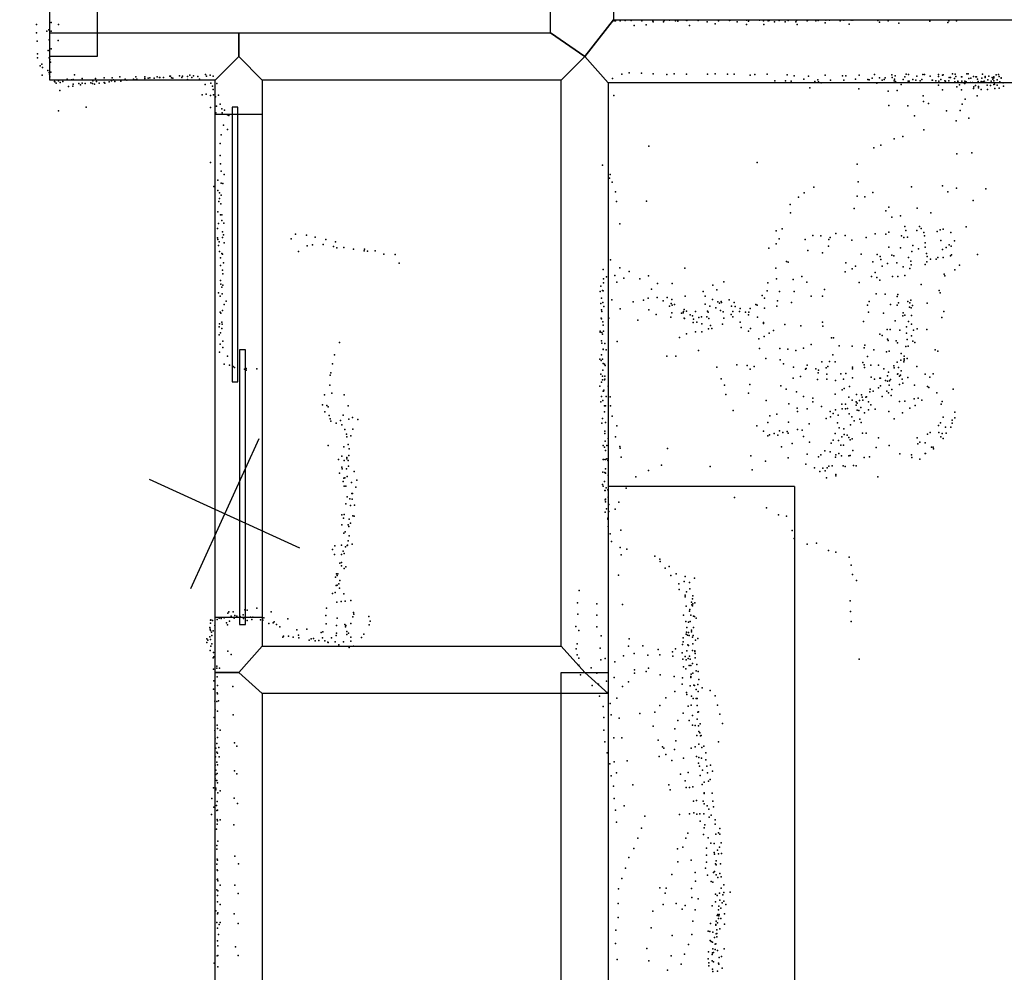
# Model space of a CAD drawing. Header units: millimetres. Extents: x 7160 to 53956, y -61034 to -3815.
# Tile 21 of 36: x 19358 to 21743, y -30019 to -27711. Entities that reach past the tile are written whole.
import ezdxf

# ---------------------------------------------------------------- set-up
doc = ezdxf.new("R2010")
doc.units = ezdxf.units.MM
for name, color, linetype in [('DOORS', 7, 'Continuous'), ('P', 9, 'Continuous'), ('PANOS', 10, 'Continuous'), ('ROOMS', 1, 'Continuous'), ('STRUCTS', 4, 'Continuous'), ('WALLS', 3, 'Continuous')]:
    doc.layers.add(name, color=color, linetype=linetype)

# ---------------------------------------------------------------- blocks, each defined once
blk = doc.blocks.new('5-Sliding_43')
for points in [[(-894.902, 22.9697), (55.0191, 22.9697), (55.0191, 2.96966), (-894.902, 2.96966), (-894.902, 22.9697)], [(-55.0675, -2.95703), (894.987, -2.95703), (894.987, -22.957), (-55.0675, -22.957), (-55.0675, -2.95703)]]:
    blk.add_lwpolyline(points)

msp = doc.modelspace()

# ---------------------------------------------------------------- linework, layer by layer
at = {"layer": 'DOORS'}
msp.add_lwpolyline([(19831, -29159.4), (19831, -27940.2), (19945.3, -27940.2), (19945.3, -29159.4), (19831, -29159.4)], dxfattribs=at)
at = {"layer": 'P'}
for p in [(20798, -27714), (20801, -27714), (20812, -27714), (20824, -27713), (20839, -27713), (20865, -27713), (20865, -27714), (20919, -27713), (20932, -27712), (20946, -27713), (20946, -27714), (20972, -27712), (20974, -27713), (21001, -27713), (21050, -27714), (21077, -27713), (21079, -27712), (21118, -27712), (21150, -27712), (21159, -27714), (21171, -27714), (21173, -27713), (21197, -27713), (21219, -27713), (21239, -27713), (21265, -27714), (21266, -27713), (21286, -27714), (21292, -27713), (21310, -27712), (21319, -27712), (21345, -27714), (21354, -27712), (21372, -27712), (21376, -27712), (21436, -27713), (21461, -27714), (21608, -27714), (21627, -27714), (19398, -27723), (19428, -27736), (19434, -27718), (19452, -27723), (20846, -27725), (20875, -27724), (20891, -27715), (20892, -27716), (20917, -27716), (20952, -27715), (20980, -27725), (21023, -27716), (21042, -27721), (21096, -27716), (21118, -27723), (21123, -27715), (21160, -27723), (21186, -27716), (21212, -27716), (21238, -27716), (21241, -27723), (21309, -27719), (21367, -27722), (21440, -27717), (21487, -27720), (21562, -27715), (21606, -27718), (19398, -27743), (19423, -27739), (19429, -27760), (19434, -27739), (19451, -27762), (19400, -27763), (19434, -27782), (19401, -27794), (19401, -27804), (19427, -27786), (19429, -27804), (19431, -27808), (19407, -27823), (19411, -27819), (19413, -27827), (19432, -27814), (19412, -27846), (19426, -27834), (19429, -27839), (19430, -27843), (19431, -27850), (19433, -27838), (19473, -27855), (19483, -27857), (19487, -27856), (19490, -27845), (19509, -27854), (19541, -27854), (19562, -27852), (19582, -27852), (19585, -27857), (19600, -27850), (19613, -27855), (19633, -27855), (19637, -27857), (19639, -27850), (19641, -27855), (19661, -27850), (19661, -27854), (19669, -27853), (19673, -27852), (19683, -27853), (19691, -27850), (19696, -27851), (19697, -27851), (19706, -27851), (19721, -27848), (19723, -27848), (19725, -27852), (19729, -27853), (19745, -27847), (19750, -27851), (19752, -27848), (19764, -27849), (19764, -27856), (19770, -27846), (19775, -27851), (19779, -27847), (19789, -27849), (19793, -27855), (19808, -27844), (19810, -27848), (19819, -27846), (19826, -27848), (20794, -27854), (20816, -27843), (20834, -27840), (20864, -27841), (20892, -27842), (20925, -27844), (20943, -27842), (20973, -27843), (21024, -27843), (21042, -27842), (21072, -27843), (21088, -27843), (21127, -27846), (21138, -27844), (21168, -27843), (21217, -27845), (21234, -27847), (21257, -27855), (21268, -27848), (21291, -27857), (21309, -27846), (21351, -27847), (21359, -27847), (21382, -27855), (21391, -27846), (21412, -27856), (21415, -27857), (21423, -27853), (21428, -27844), (21440, -27852), (21452, -27856), (21454, -27852), (21470, -27845), (21471, -27851), (21477, -27855), (21478, -27847), (21498, -27856), (21502, -27850), (21505, -27843), (21511, -27844), (21521, -27856), (21531, -27848), (21543, -27856), (21545, -27844), (21549, -27844), (21563, -27848), (21583, -27844), (21583, -27849), (21589, -27856), (21593, -27846), (21595, -27845), (21609, -27851), (21612, -27851), (21617, -27842), (21622, -27854), (21624, -27843), (21625, -27849), (21639, -27850), (21640, -27850), (21652, -27842), (21655, -27842), (21657, -27854), (21662, -27853), (21668, -27849), (21674, -27850), (21675, -27850), (21678, -27855), (21688, -27853), (21690, -27843), (21696, -27849), (21696, -27851), (21703, -27857), (21705, -27848), (21713, -27851), (21715, -27855), (21717, -27850), (21717, -27851), (21717, -27852), (21723, -27845), (21725, -27857), (21729, -27844), (21730, -27849), (21735, -27852), (21735, -27853), (19442, -27861), (19443, -27862), (19446, -27865), (19452, -27859), (19456, -27863), (19462, -27861), (19476, -27873), (19486, -27872), (19487, -27867), (19501, -27866), (19505, -27869), (19509, -27865), (19516, -27866), (19530, -27864), (19534, -27866), (19535, -27859), (19539, -27867), (19544, -27861), (19550, -27865), (19562, -27863), (19564, -27865), (19574, -27862), (19580, -27859), (19588, -27861), (19603, -27860), (19617, -27858), (19807, -27868), (19821, -27865), (19825, -27872), (19826, -27880), (19835, -27866), (21187, -27859), (21213, -27859), (21226, -27860), (21272, -27876), (21284, -27861), (21293, -27862), (21299, -27864), (21322, -27858), (21354, -27858), (21390, -27879), (21434, -27865), (21447, -27858), (21476, -27859), (21479, -27861), (21493, -27868), (21510, -27860), (21512, -27860), (21528, -27858), (21539, -27859), (21568, -27858), (21569, -27858), (21577, -27859), (21583, -27870), (21584, -27860), (21593, -27881), (21599, -27859), (21600, -27860), (21608, -27859), (21623, -27862), (21628, -27874), (21630, -27860), (21630, -27861), (21632, -27863), (21634, -27869), (21639, -27881), (21640, -27860), (21646, -27866), (21647, -27860), (21647, -27866), (21650, -27862), (21661, -27863), (21666, -27863), (21668, -27878), (21669, -27874), (21673, -27871), (21679, -27861), (21680, -27873), (21680, -27876), (21687, -27861), (21687, -27880), (21691, -27862), (21694, -27860), (21698, -27863), (21701, -27870), (21702, -27880), (21709, -27871), (21711, -27860), (21717, -27859), (21717, -27868), (21719, -27867), (21720, -27878), (21725, -27870), (21730, -27877), (21732, -27862), (21740, -27864), (21741, -27872), (19455, -27883), (19800, -27893), (19809, -27892), (19820, -27895), (19827, -27893), (19832, -27898), (19839, -27894), (20797, -27895), (21461, -27884), (21483, -27883), (21546, -27896), (21648, -27904), (21677, -27896), (19519, -27923), (19820, -27924), (19834, -27921), (19843, -27916), (19847, -27927), (21463, -27919), (21509, -27920), (21547, -27909), (21559, -27914), (21641, -27916), (19452, -27932), (19833, -27937), (19848, -27937), (19854, -27930), (19861, -27942), (19864, -27943), (21525, -27944), (21603, -27932), (21636, -27931), (21657, -27950), (19851, -27967), (21626, -27956), (19846, -27990), (19861, -27977), (21476, -28000), (21497, -27994), (21548, -27978), (19843, -28011), (20882, -28018), (21427, -28022), (21444, -28015), (19843, -28040), (21628, -28036), (21664, -28034), (19820, -28057), (19844, -28060), (20769, -28064), (21144, -28057), (21386, -28061), (19846, -28078), (19853, -28086), (20786, -28095), (20788, -28086), (19828, -28115), (19838, -28100), (19846, -28107), (19850, -28108), (20793, -28105), (21281, -28117), (21389, -28104), (21518, -28116), (21593, -28114), (21627, -28119), (19838, -28125), (19842, -28131), (19846, -28136), (20801, -28128), (21244, -28141), (21258, -28131), (21386, -28139), (21405, -28140), (21424, -28130), (21606, -28128), (21698, -28121), (19840, -28152), (19842, -28144), (19845, -28157), (20803, -28152), (20876, -28151), (21224, -28159), (21463, -28165), (21667, -28149), (19838, -28177), (19844, -28184), (19847, -28184), (21225, -28179), (21379, -28169), (21456, -28174), (21470, -28190), (21491, -28186), (21532, -28168), (21565, -28179), (19839, -28205), (19847, -28198), (19852, -28204), (20811, -28206), (21502, -28212), (21537, -28212), (21650, -28213), (19837, -28217), (19849, -28225), (19849, -28239), (19851, -28232), (20026, -28231), (20052, -28233), (20073, -28238), (21190, -28223), (21205, -28218), (21279, -28234), (21298, -28235), (21321, -28239), (21335, -28229), (21357, -28234), (21408, -28239), (21430, -28230), (21456, -28231), (21463, -28226), (21494, -28235), (21499, -28239), (21504, -28222), (21508, -28238), (21531, -28222), (21541, -28217), (21548, -28227), (21549, -28235), (21580, -28224), (21587, -28220), (21595, -28219), (21613, -28227), (19837, -28240), (19838, -28244), (19839, -28258), (19841, -28249), (19853, -28252), (20015, -28242), (20054, -28259), (20067, -28257), (20093, -28256), (20099, -28244), (20118, -28261), (20123, -28249), (21190, -28254), (21197, -28242), (21260, -28244), (21317, -28260), (21318, -28244), (21373, -28245), (21463, -28262), (21521, -28258), (21551, -28252), (21551, -28262), (21589, -28246), (21609, -28257), (21614, -28260), (21622, -28247), (19842, -28273), (19847, -28278), (19849, -28279), (20033, -28273), (20126, -28264), (20143, -28263), (20166, -28267), (20192, -28271), (20193, -28267), (20200, -28272), (20219, -28271), (20240, -28279), (20267, -28280), (21172, -28265), (21267, -28270), (21302, -28276), (21396, -28279), (21435, -28280), (21442, -28285), (21470, -28282), (21475, -28283), (21491, -28264), (21519, -28273), (21535, -28266), (21554, -28278), (21556, -28285), (21593, -28268), (21602, -28263), (21612, -28283), (21615, -28281), (21678, -28280), (19844, -28288), (19844, -28307), (19851, -28300), (20277, -28301), (20789, -28293), (21215, -28297), (21219, -28299), (21359, -28300), (21382, -28308), (21424, -28298), (21444, -28292), (21447, -28308), (21460, -28302), (21482, -28300), (21498, -28310), (21511, -28287), (21516, -28296), (21517, -28305), (21551, -28304), (21555, -28298), (21564, -28291), (21578, -28291), (21582, -28287), (21595, -28287), (21634, -28306), (19849, -28318), (19850, -28327), (20771, -28316), (20779, -28334), (20799, -28331), (20811, -28312), (20834, -28321), (20881, -28332), (20969, -28313), (21189, -28313), (21252, -28333), (21357, -28322), (21374, -28315), (21421, -28333), (21430, -28324), (21472, -28333), (21485, -28333), (21502, -28331), (21514, -28314), (21597, -28328), (21599, -28332), (21623, -28317), (19844, -28343), (19845, -28352), (19850, -28354), (20765, -28357), (20772, -28339), (20772, -28349), (20804, -28347), (20821, -28337), (20860, -28339), (20903, -28350), (20938, -28350), (21037, -28354), (21063, -28346), (21170, -28349), (21191, -28339), (21231, -28341), (21264, -28347), (21391, -28348), (21434, -28336), (21441, -28342), (21541, -28353), (19839, -28373), (19843, -28381), (19847, -28359), (19848, -28375), (20764, -28370), (20769, -28367), (20771, -28368), (20888, -28364), (20970, -28381), (21013, -28370), (21018, -28381), (21046, -28366), (21156, -28379), (21168, -28368), (21198, -28370), (21234, -28370), (21275, -28381), (21302, -28381), (21307, -28365), (21432, -28375), (21454, -28376), (21483, -28382), (21485, -28377), (21585, -28367), (21587, -28373), (19853, -28401), (19858, -28393), (20765, -28399), (20767, -28386), (20770, -28396), (20773, -28406), (20792, -28390), (20844, -28395), (20869, -28391), (20880, -28386), (20902, -28384), (20916, -28392), (20926, -28384), (20932, -28405), (20936, -28399), (20937, -28389), (20938, -28403), (20944, -28401), (21018, -28400), (21029, -28405), (21036, -28389), (21049, -28395), (21053, -28398), (21057, -28394), (21058, -28396), (21076, -28390), (21082, -28405), (21088, -28396), (21091, -28406), (21141, -28401), (21144, -28403), (21162, -28386), (21192, -28405), (21193, -28392), (21227, -28396), (21411, -28403), (21415, -28394), (21467, -28401), (21483, -28403), (21486, -28397), (21509, -28394), (21514, -28397), (21516, -28391), (21520, -28404), (21556, -28398), (19843, -28420), (19845, -28422), (19849, -28416), (20767, -28414), (20768, -28418), (20812, -28412), (20882, -28414), (20899, -28425), (20937, -28421), (20961, -28422), (20965, -28421), (20966, -28418), (20967, -28413), (20973, -28417), (20982, -28426), (20987, -28429), (20995, -28418), (21024, -28417), (21025, -28420), (21044, -28409), (21055, -28416), (21062, -28419), (21081, -28425), (21085, -28418), (21101, -28418), (21103, -28411), (21116, -28420), (21123, -28426), (21124, -28420), (21127, -28411), (21162, -28410), (21414, -28420), (21450, -28422), (21497, -28429), (21498, -28421), (21502, -28427), (21513, -28408), (21517, -28409), (21518, -28428), (21596, -28418), (19842, -28448), (19847, -28444), (19848, -28449), (20766, -28434), (20767, -28436), (20770, -28443), (20771, -28451), (20785, -28434), (20855, -28439), (20935, -28432), (20967, -28434), (20968, -28435), (20989, -28445), (20990, -28437), (20998, -28444), (20998, -28444), (21003, -28433), (21009, -28431), (21010, -28448), (21022, -28431), (21027, -28435), (21031, -28452), (21060, -28449), (21063, -28434), (21085, -28431), (21103, -28444), (21145, -28432), (21159, -28445), (21159, -28447), (21211, -28450), (21250, -28453), (21302, -28444), (21402, -28442), (21478, -28441), (21511, -28442), (21518, -28449), (21591, -28433), (19841, -28455), (19841, -28475), (19844, -28470), (19847, -28459), (20764, -28466), (20764, -28468), (20768, -28469), (20769, -28473), (20772, -28466), (20973, -28472), (20995, -28467), (21010, -28467), (21026, -28460), (21034, -28459), (21105, -28457), (21123, -28466), (21128, -28459), (21173, -28471), (21184, -28464), (21303, -28454), (21441, -28473), (21447, -28476), (21459, -28462), (21466, -28462), (21490, -28463), (21506, -28455), (21506, -28471), (21518, -28477), (21523, -28463), (21532, -28460), (21555, -28462), (19843, -28497), (19850, -28490), (20132, -28493), (20767, -28489), (20768, -28495), (20775, -28496), (20805, -28491), (20956, -28481), (21148, -28484), (21161, -28479), (21275, -28498), (21324, -28482), (21329, -28482), (21343, -28501), (21405, -28500), (21460, -28485), (21461, -28488), (21481, -28489), (21484, -28494), (21507, -28486), (21521, -28490), (21526, -28493), (19842, -28517), (19850, -28505), (20120, -28523), (20767, -28523), (20771, -28509), (20771, -28510), (20778, -28511), (21002, -28513), (21150, -28508), (21199, -28508), (21218, -28509), (21238, -28513), (21256, -28507), (21327, -28523), (21374, -28502), (21403, -28506), (21427, -28511), (21457, -28516), (21464, -28514), (21493, -28520), (21504, -28503), (21510, -28502), (21575, -28511), (21582, -28514), (19853, -28546), (19861, -28526), (19866, -28548), (20115, -28545), (20763, -28534), (20766, -28537), (20769, -28534), (20771, -28544), (20774, -28546), (20776, -28549), (20925, -28526), (20947, -28526), (21095, -28547), (21120, -28549), (21165, -28532), (21200, -28535), (21208, -28545), (21265, -28548), (21301, -28540), (21319, -28539), (21333, -28540), (21400, -28542), (21403, -28547), (21411, -28527), (21419, -28548), (21438, -28548), (21483, -28541), (21492, -28536), (21499, -28540), (21500, -28526), (21500, -28533), (21500, -28536), (21507, -28532), (19875, -28551), (19878, -28554), (19902, -28558), (19906, -28556), (19906, -28560), (19932, -28557), (20110, -28572), (20111, -28567), (20765, -28570), (20770, -28560), (21046, -28553), (21127, -28558), (21137, -28551), (21232, -28553), (21261, -28558), (21263, -28556), (21286, -28557), (21292, -28567), (21293, -28560), (21311, -28555), (21313, -28570), (21315, -28551), (21347, -28569), (21359, -28568), (21375, -28553), (21375, -28557), (21404, -28554), (21451, -28557), (21462, -28565), (21475, -28550), (21476, -28555), (21484, -28570), (21485, -28569), (21486, -28554), (21491, -28572), (21493, -28562), (21531, -28551), (21551, -28570), (21570, -28569), (20767, -28589), (20769, -28575), (20769, -28584), (20774, -28584), (20775, -28575), (20775, -28582), (21057, -28581), (21126, -28595), (21231, -28580), (21249, -28576), (21290, -28583), (21313, -28582), (21334, -28585), (21353, -28582), (21375, -28579), (21420, -28577), (21428, -28582), (21441, -28580), (21443, -28580), (21455, -28585), (21460, -28574), (21460, -28587), (21465, -28586), (21467, -28583), (21489, -28575), (21489, -28595), (21495, -28582), (21497, -28592), (21509, -28578), (21562, -28577), (20096, -28620), (20109, -28597), (20114, -28616), (20144, -28620), (20763, -28599), (20771, -28611), (20772, -28611), (20773, -28609), (20783, -28599), (21065, -28597), (21068, -28619), (21123, -28616), (21201, -28598), (21214, -28606), (21239, -28613), (21333, -28618), (21350, -28608), (21355, -28605), (21368, -28600), (21385, -28619), (21397, -28620), (21417, -28613), (21418, -28606), (21425, -28611), (21438, -28603), (21443, -28598), (21458, -28611), (21462, -28615), (21464, -28597), (21470, -28607), (21525, -28597), (21557, -28600), (21560, -28602), (21579, -28615), (21619, -28606), (20091, -28644), (20765, -28637), (20767, -28624), (20770, -28634), (20778, -28624), (20788, -28625), (21166, -28634), (21221, -28642), (21256, -28624), (21279, -28628), (21279, -28637), (21349, -28643), (21358, -28643), (21366, -28626), (21374, -28633), (21384, -28637), (21386, -28640), (21392, -28634), (21398, -28626), (21400, -28633), (21407, -28626), (21409, -28625), (21414, -28637), (21419, -28644), (21447, -28624), (21469, -28622), (21489, -28636), (21502, -28635), (21524, -28630), (21534, -28628), (21543, -28633), (21590, -28643), (21592, -28636), (20097, -28661), (20102, -28646), (20105, -28649), (20153, -28647), (20774, -28647), (20774, -28661), (20777, -28647), (20789, -28647), (21086, -28658), (21192, -28667), (21241, -28652), (21242, -28660), (21265, -28654), (21300, -28648), (21321, -28660), (21328, -28665), (21334, -28656), (21350, -28654), (21358, -28654), (21363, -28653), (21367, -28666), (21384, -28645), (21386, -28657), (21390, -28658), (21395, -28651), (21404, -28664), (21414, -28656), (21430, -28655), (21463, -28660), (21496, -28664), (21514, -28652), (21527, -28646), (21623, -28662), (20107, -28670), (20110, -28678), (20111, -28684), (20124, -28689), (20135, -28682), (20141, -28669), (20155, -28679), (20164, -28675), (20177, -28680), (20768, -28689), (20769, -28677), (20769, -28677), (20777, -28687), (20793, -28672), (21170, -28687), (21175, -28671), (21220, -28686), (21270, -28690), (21311, -28677), (21322, -28673), (21339, -28688), (21340, -28669), (21373, -28673), (21379, -28683), (21393, -28679), (21396, -28687), (21476, -28678), (21588, -28688), (21595, -28674), (21616, -28681), (21616, -28689), (21623, -28676), (20138, -28693), (20145, -28704), (20149, -28715), (20165, -28703), (20775, -28708), (20775, -28714), (20804, -28695), (21143, -28695), (21159, -28708), (21185, -28714), (21198, -28707), (21206, -28711), (21217, -28709), (21219, -28713), (21242, -28704), (21253, -28706), (21333, -28714), (21343, -28700), (21354, -28702), (21355, -28716), (21370, -28693), (21399, -28713), (21408, -28713), (21557, -28715), (21563, -28711), (21583, -28694), (21584, -28711), (21592, -28714), (21600, -28698), (21602, -28713), (21613, -28698), (20150, -28722), (20160, -28719), (20776, -28732), (20783, -28726), (20801, -28722), (21170, -28719), (21174, -28717), (21194, -28718), (21229, -28738), (21256, -28721), (21271, -28735), (21323, -28737), (21328, -28730), (21341, -28731), (21349, -28722), (21362, -28718), (21366, -28723), (21369, -28729), (21374, -28727), (21438, -28724), (21532, -28724), (21533, -28739), (21538, -28735), (21551, -28736), (21589, -28722), (21595, -28726), (20105, -28743), (20143, -28746), (20153, -28740), (20156, -28751), (20771, -28743), (20774, -28747), (20777, -28755), (20780, -28743), (20811, -28745), (20812, -28749), (20927, -28750), (21203, -28746), (21308, -28756), (21321, -28758), (21342, -28762), (21347, -28742), (21353, -28742), (21376, -28755), (21432, -28748), (21464, -28743), (21490, -28763), (21551, -28762), (21552, -28762), (21566, -28747), (21570, -28747), (21571, -28751), (20130, -28777), (20138, -28769), (20144, -28779), (20150, -28772), (20150, -28775), (20153, -28779), (20155, -28767), (20771, -28777), (20773, -28777), (20777, -28777), (20780, -28775), (20782, -28779), (20815, -28771), (21129, -28768), (21164, -28781), (21219, -28773), (21265, -28764), (21293, -28770), (21298, -28765), (21334, -28771), (21335, -28765), (21348, -28768), (21366, -28768), (21369, -28767), (21403, -28772), (21416, -28770), (21518, -28765), (21519, -28772), (21538, -28776), (20132, -28810), (20138, -28795), (20139, -28799), (20149, -28799), (20154, -28793), (20168, -28806), (20770, -28807), (20775, -28808), (20777, -28799), (20777, -28810), (20881, -28803), (20912, -28790), (21030, -28794), (21132, -28802), (21262, -28788), (21283, -28797), (21296, -28806), (21303, -28798), (21309, -28804), (21314, -28797), (21318, -28793), (21326, -28792), (21352, -28792), (21357, -28794), (21377, -28791), (21384, -28792), (20141, -28830), (20143, -28822), (20145, -28821), (20151, -28818), (20161, -28832), (20174, -28827), (20774, -28830), (20783, -28815), (20850, -28819), (21312, -28821), (21335, -28813), (21335, -28816), (21436, -28819), (20144, -28841), (20148, -28841), (20162, -28859), (20164, -28859), (20172, -28844), (20769, -28837), (20771, -28841), (20775, -28852), (20776, -28852), (20778, -28845), (20782, -28850), (20827, -28846), (20151, -28867), (20157, -28872), (20163, -28873), (20776, -28874), (20777, -28873), (20777, -28879), (20783, -28868), (20809, -28880), (21089, -28869), (20148, -28884), (20159, -28888), (20169, -28887), (20776, -28904), (20779, -28896), (20785, -28886), (20785, -28903), (20800, -28897), (21167, -28894), (20138, -28911), (20142, -28919), (20144, -28910), (20156, -28921), (20165, -28913), (20168, -28914), (20782, -28919), (20782, -28921), (21196, -28911), (21215, -28914), (20138, -28935), (20146, -28952), (20153, -28935), (20155, -28939), (20159, -28931), (20783, -28939), (20814, -28948), (21229, -28949), (20143, -28955), (20153, -28974), (20156, -28962), (20788, -28957), (20791, -28975), (21234, -28968), (20115, -28995), (20121, -28986), (20137, -28984), (20141, -28999), (20147, -28988), (20151, -28985), (20152, -28984), (20163, -28982), (20812, -28990), (20828, -28994), (21265, -28982), (21288, -28979), (21317, -28997), (21335, -29001), (20120, -29007), (20137, -29007), (20137, -29026), (20144, -29004), (20815, -29008), (20896, -29011), (20908, -29018), (20909, -29024), (21367, -29013), (20133, -29028), (20137, -29034), (20144, -29041), (20148, -29037), (20921, -29040), (20931, -29036), (21372, -29033), (20123, -29062), (20125, -29054), (20127, -29058), (20128, -29054), (20133, -29070), (20808, -29057), (20935, -29058), (20948, -29054), (20967, -29072), (20970, -29060), (20992, -29064), (21375, -29055), (21385, -29070), (20124, -29082), (20127, -29081), (20131, -29078), (20132, -29088), (20713, -29094), (20954, -29078), (20955, -29092), (20973, -29097), (20980, -29075), (20981, -29090), (20115, -29101), (20122, -29099), (20136, -29121), (20143, -29102), (20146, -29120), (20160, -29118), (20970, -29105), (20970, -29109), (20987, -29114), (20988, -29107), (21369, -29119), (19903, -29141), (19909, -29142), (19932, -29137), (20101, -29137), (20126, -29122), (20709, -29124), (20756, -29126), (20818, -29128), (20972, -29132), (20980, -29144), (20981, -29140), (20985, -29122), (20986, -29129), (20987, -29131), (20988, -29126), (20993, -29124), (21370, -29145), (19820, -29166), (19821, -29165), (19825, -29167), (19836, -29164), (19841, -29161), (19846, -29162), (19853, -29160), (19862, -29149), (19864, -29146), (19866, -29168), (19870, -29156), (19875, -29146), (19877, -29161), (19879, -29155), (19884, -29156), (19892, -29157), (19899, -29153), (19900, -29162), (19909, -29167), (19917, -29159), (19920, -29164), (19922, -29159), (19941, -29165), (19947, -29166), (19949, -29160), (19967, -29146), (20007, -29163), (20099, -29155), (20127, -29161), (20165, -29158), (20166, -29147), (20167, -29151), (20203, -29157), (20207, -29168), (20710, -29151), (20756, -29154), (20966, -29154), (20971, -29169), (20982, -29169), (20983, -29154), (20990, -29156), (20992, -29157), (20996, -29161), (21372, -29169), (19818, -29184), (19819, -29188), (19820, -29173), (19820, -29191), (19826, -29192), (19830, -29179), (19859, -29172), (19861, -29177), (19961, -29174), (19972, -29172), (19974, -29170), (19980, -29176), (19988, -29182), (20029, -29189), (20053, -29188), (20100, -29175), (20125, -29179), (20145, -29176), (20147, -29182), (20148, -29179), (20150, -29193), (20160, -29174), (20204, -29177), (20705, -29181), (20712, -29191), (20756, -29182), (20974, -29184), (20978, -29171), (20985, -29190), (20990, -29184), (19811, -29211), (19813, -29214), (19818, -29206), (19820, -29213), (19822, -29195), (19823, -29203), (19995, -29207), (19997, -29205), (20009, -29205), (20020, -29207), (20033, -29202), (20034, -29209), (20059, -29214), (20064, -29211), (20069, -29210), (20073, -29216), (20082, -29215), (20088, -29196), (20091, -29209), (20092, -29194), (20097, -29216), (20113, -29209), (20124, -29203), (20125, -29197), (20150, -29201), (20154, -29197), (20160, -29207), (20186, -29208), (20191, -29200), (20766, -29204), (20834, -29211), (20965, -29209), (20972, -29200), (20973, -29195), (20975, -29202), (20978, -29196), (20979, -29203), (20985, -29194), (20987, -29207), (20989, -29203), (20995, -29214), (21000, -29210), (19811, -29220), (19819, -29239), (19821, -29229), (19823, -29223), (20104, -29219), (20105, -29220), (20122, -29218), (20131, -29226), (20142, -29218), (20156, -29232), (20160, -29217), (20166, -29229), (20706, -29235), (20708, -29223), (20764, -29234), (20832, -29229), (20867, -29228), (20904, -29237), (20946, -29235), (20963, -29225), (20965, -29218), (20974, -29240), (20976, -29226), (20978, -29227), (20987, -29239), (20988, -29223), (20993, -29240), (19826, -29257), (19827, -29244), (19828, -29255), (19862, -29241), (19870, -29249), (20708, -29250), (20712, -29258), (20765, -29262), (20776, -29259), (20820, -29252), (20846, -29247), (20879, -29251), (20908, -29250), (20939, -29243), (20940, -29253), (20962, -29245), (20964, -29260), (20970, -29254), (20972, -29262), (20977, -29259), (20980, -29253), (20982, -29260), (20993, -29242), (20994, -29247), (20994, -29257), (21391, -29260), (19827, -29285), (19835, -29277), (19835, -29282), (19842, -29282), (20712, -29275), (20742, -29281), (20799, -29267), (20847, -29286), (20881, -29282), (20966, -29279), (20971, -29284), (20979, -29276), (20983, -29276), (20987, -29271), (20998, -29273), (19836, -29303), (20716, -29298), (20756, -29294), (20798, -29305), (20847, -29294), (20875, -29290), (20909, -29298), (20943, -29302), (20963, -29306), (20983, -29302), (20983, -29305), (20984, -29297), (20988, -29294), (20996, -29289), (21001, -29290), (21003, -29310), (19827, -29333), (19828, -29313), (19837, -29324), (19874, -29327), (20744, -29324), (20760, -29321), (20779, -29314), (20818, -29327), (20832, -29315), (20962, -29321), (20982, -29325), (20991, -29323), (20992, -29324), (20996, -29334), (21000, -29322), (21011, -29330), (21030, -29336), (19836, -29342), (19837, -29344), (20762, -29350), (20779, -29343), (20781, -29341), (20804, -29355), (20923, -29354), (20945, -29339), (20973, -29341), (20974, -29346), (20985, -29350), (20989, -29356), (20996, -29356), (20999, -29356), (21001, -29339), (21042, -29349), (19830, -29362), (19831, -29383), (19835, -29363), (19839, -29361), (20771, -29375), (20788, -29368), (20908, -29373), (20977, -29374), (20984, -29372), (20999, -29373), (21048, -29372), (19829, -29402), (19837, -29386), (19875, -29395), (20773, -29402), (20790, -29395), (20810, -29403), (20860, -29392), (20896, -29389), (20965, -29391), (20987, -29397), (20999, -29406), (21000, -29389), (21002, -29388), (21054, -29394), (19836, -29420), (19837, -29428), (20892, -29423), (20945, -29429), (20952, -29409), (20979, -29409), (20987, -29420), (20994, -29421), (21002, -29422), (21006, -29417), (21060, -29416), (19830, -29433), (19831, -29453), (19837, -29450), (19843, -29432), (20773, -29432), (20797, -29451), (20816, -29451), (20998, -29445), (21003, -29436), (21005, -29439), (21007, -29446), (21008, -29445), (19833, -29476), (19835, -29465), (19840, -29474), (19878, -29463), (19884, -29471), (20775, -29461), (20904, -29457), (20915, -29473), (20918, -29476), (20944, -29479), (20947, -29458), (20984, -29476), (20994, -29473), (21003, -29466), (21010, -29474), (21015, -29471), (21050, -29461), (19832, -29497), (19835, -29486), (19837, -29488), (19841, -29497), (20781, -29487), (20907, -29496), (20923, -29491), (20966, -29500), (20997, -29496), (21003, -29499), (21009, -29500), (21020, -29487), (19831, -29517), (19835, -29510), (19837, -29516), (20787, -29514), (20798, -29509), (20829, -29507), (20937, -29506), (21002, -29512), (21004, -29520), (21020, -29504), (21022, -29520), (21031, -29517), (19831, -29550), (19833, -29529), (19833, -29540), (19836, -29537), (19878, -29531), (19884, -29538), (20790, -29543), (20803, -29536), (20958, -29539), (20977, -29535), (21006, -29542), (21012, -29529), (21024, -29536), (21036, -29532), (19827, -29572), (19833, -29573), (19834, -29554), (19835, -29554), (19837, -29560), (20796, -29568), (20843, -29565), (20930, -29565), (20970, -29555), (20972, -29571), (20980, -29571), (20988, -29570), (21011, -29564), (21016, -29558), (21026, -29556), (21030, -29552), (19823, -29598), (19833, -29577), (19838, -29584), (19843, -29579), (19877, -29597), (20798, -29598), (20933, -29577), (21016, -29584), (21016, -29586), (21035, -29585), (19828, -29619), (19834, -29615), (19836, -29605), (19885, -29610), (20822, -29616), (20990, -29604), (20997, -29603), (21013, -29604), (21016, -29611), (21023, -29616), (21037, -29604), (21038, -29618), (19822, -29637), (19835, -29627), (19837, -29626), (20801, -29626), (20872, -29641), (20956, -29637), (20980, -29635), (20991, -29633), (20998, -29636), (21005, -29635), (21015, -29635), (21027, -29624), (21028, -29643), (21033, -29638), (19836, -29649), (19836, -29660), (19837, -29652), (19843, -29650), (19876, -29662), (20803, -29655), (20864, -29670), (21006, -29653), (21016, -29669), (21017, -29662), (21042, -29650), (21042, -29660), (19834, -29672), (20976, -29682), (21014, -29685), (21025, -29693), (21044, -29684), (21050, -29681), (21054, -29671), (21054, -29684), (19835, -29712), (19838, -29701), (20855, -29694), (20964, -29716), (20971, -29694), (21032, -29706), (21040, -29707), (21053, -29716), (21057, -29705), (19835, -29721), (19879, -29738), (20833, -29741), (20845, -29719), (20951, -29720), (21021, -29718), (21021, -29735), (21040, -29729), (21041, -29733), (21048, -29723), (21050, -29732), (21058, -29731), (19835, -29757), (19836, -29745), (19837, -29747), (19888, -29756), (20952, -29751), (20984, -29747), (21021, -29752), (21043, -29756), (21045, -29749), (21045, -29759), (21055, -29756), (19836, -29771), (19837, -29772), (20825, -29767), (20937, -29782), (20994, -29777), (21019, -29767), (21024, -29784), (21038, -29777), (21041, -29775), (21045, -29783), (21049, -29789), (21054, -29780), (21057, -29788), (19836, -29794), (19837, -29793), (19838, -29797), (19843, -29808), (19879, -29808), (20816, -29792), (20995, -29798), (21033, -29799), (21037, -29801), (21063, -29807), (19835, -29819), (19837, -29833), (19838, -29822), (19887, -29828), (20808, -29817), (20908, -29814), (20921, -29827), (20924, -29815), (20985, -29816), (21043, -29830), (21047, -29833), (21053, -29827), (21057, -29815), (21061, -29831), (21063, -29826), (21079, -29825), (19837, -29848), (19843, -29855), (20807, -29852), (20916, -29855), (20948, -29852), (20970, -29857), (20986, -29838), (21001, -29841), (21035, -29858), (21043, -29848), (21051, -29859), (21054, -29844), (21059, -29851), (21063, -29847), (21068, -29855), (19833, -29870), (19837, -29877), (19838, -29875), (19877, -29877), (20891, -29871), (20962, -29866), (20994, -29868), (21047, -29881), (21049, -29879), (21050, -29868), (21051, -29882), (21052, -29879), (21056, -29864), (21065, -29877), (19835, -29898), (19841, -29903), (19843, -29898), (19887, -29901), (20807, -29886), (20988, -29895), (21031, -29901), (21044, -29903), (21044, -29905), (21045, -29895), (21048, -29899), (21050, -29889), (21056, -29889), (21065, -29902), (19837, -29912), (19839, -29927), (20802, -29917), (20887, -29911), (20938, -29930), (20986, -29927), (21025, -29919), (21029, -29920), (21037, -29922), (21045, -29926), (21046, -29916), (21046, -29925), (21054, -29914), (19837, -29943), (19838, -29955), (20801, -29949), (20978, -29952), (21030, -29942), (21033, -29944), (21036, -29946), (21041, -29935), (21042, -29951), (21044, -29950), (21046, -29933), (19836, -29979), (19838, -29978), (19880, -29957), (19887, -29978), (20877, -29961), (20936, -29979), (20968, -29975), (21026, -29969), (21035, -29976), (21036, -29972), (21037, -29962), (21038, -29971), (21042, -29964), (21048, -29966), (21064, -29962), (19829, -29997), (20805, -29988), (20882, -29991), (20960, -29999), (21025, -29986), (21027, -29996), (21027, -30003), (21035, -29991), (21038, -29994), (21050, -29997), (21051, -29999), (21052, -29983), (21058, -29981), (19838, -30006), (20927, -30014), (21036, -30011), (21037, -30017), (21048, -30016), (21059, -30009)]:
    msp.add_point(p, dxfattribs=at)
at = {"layer": 'PANOS'}
for points in [[(19936.8, -28726.3), (19771, -29090.3)], [(20035.9, -28991.2), (19671.8, -28825.4)]]:
    msp.add_lwpolyline(points, dxfattribs=at)
at = {"layer": 'ROOMS'}
for points in [[(20796.2, -22644.1), (20796.2, -27711.4), (23685.5, -27711.4), (24257, -27711.4), (26708.1, -27711.4), (26758.9, -27711.4), (26758.9, -24828.5), (22250.4, -24828.5), (22250.4, -19786.6), (15748, -19786.6), (15748, -22644.1), (15646.4, -22644.1), (20796.2, -22644.1)], [(20643.8, -27743.2), (20643.8, -22796.5), (15798.8, -22796.5), (15798.8, -27717.8), (17659.3, -27717.8), (17659.3, -28860.8), (18935.7, -28860.8), (18935.7, -30499), (18935.7, -31478.2), (19512.3, -32054.8), (20669.2, -32054.8), (20669.2, -31318.2), (20148.5, -31318.2), (20148.5, -30822.9), (19831, -30822.9), (19831, -29292.5), (19831, -27857.5), (19431, -27857.5), (19431, -27743.2), (19888.2, -27743.2), (20643.8, -27743.2)], [(20669.2, -27857.5), (19945.3, -27857.5), (19945.3, -29229), (20669.2, -29229), (20669.2, -27857.5)], [(24257, -27863.8), (23685.5, -27863.8), (20783.5, -27863.8), (20783.5, -29343.3), (19945.3, -29343.3), (19945.3, -30708.6), (20262.8, -30708.6), (20262.8, -31203.9), (20783.5, -31203.9), (20783.5, -32181.8), (20783.5, -33197.8), (21602.7, -33197.8), (23107.7, -33197.8), (24257, -33197.8), (24257, -27863.8)]]:
    msp.add_lwpolyline(points, close=True, dxfattribs=at)
at = {"layer": 'STRUCTS'}
for points in [[(19431, -27800.3), (19431, -27625.9), (19488.2, -27597.1), (19545.3, -27674.4), (19545.3, -27800.3), (19488.2, -27800.3), (19431, -27800.3)], [(21234.4, -28841.7), (20783.5, -28841.7)], [(21234.4, -28841.7), (21234.4, -30803.8)], [(20783.5, -29292.5), (20783.5, -31261), (20726.4, -31261), (20669.2, -31261), (20669.2, -29292.5), (20726.4, -29292.5), (20783.5, -29292.5)]]:
    msp.add_lwpolyline(points, dxfattribs=at)
at = {"layer": 'WALLS'}
for points in [[(20643.8, -27743.2), (20643.8, -22796.5), (20726.4, -22726.7), (20796.2, -22644.1), (20796.2, -27711.4), (20726.4, -27800.3), (20643.8, -27743.2)], [(23685.5, -27863.8), (20783.5, -27863.8), (20726.4, -27800.3), (20796.2, -27711.4), (23685.5, -27711.4), (23685.5, -27800.3), (23685.5, -27863.8)], [(19831, -27857.5), (19431, -27857.5), (19431, -27800.3), (19431, -27743.2), (19888.2, -27743.2), (19888.2, -27800.3), (19831, -27857.5)], [(19888.2, -27743.2), (20643.8, -27743.2), (20726.4, -27800.3), (20669.2, -27857.5), (19945.3, -27857.5), (19888.2, -27800.3), (19888.2, -27743.2)], [(19831, -29292.5), (19831, -27857.5), (19888.2, -27800.3), (19945.3, -27857.5), (19945.3, -29229), (19888.2, -29292.5), (19831, -29292.5)], [(20669.2, -29229), (20669.2, -27857.5), (20726.4, -27800.3), (20783.5, -27863.8), (20783.5, -29343.3), (20726.4, -29292.5), (20669.2, -29229)], [(19945.3, -29229), (20669.2, -29229), (20726.4, -29292.5), (20783.5, -29343.3), (19945.3, -29343.3), (19888.2, -29292.5), (19945.3, -29229)], [(19831, -30822.9), (19831, -29292.5), (19888.2, -29292.5), (19945.3, -29343.3), (19945.3, -30708.6), (19888.2, -30765.8), (19831, -30822.9)]]:
    msp.add_lwpolyline(points, dxfattribs=at)

# ---------------------------------------------------------------- block references
at = {"layer": 'DOORS', "xscale": -0.7, "yscale": 0.7, "rotation": 90}
msp.add_blockref('5-Sliding_43', (19888.2, -28549.8), dxfattribs=at)

doc.saveas('drawing.dxf')
